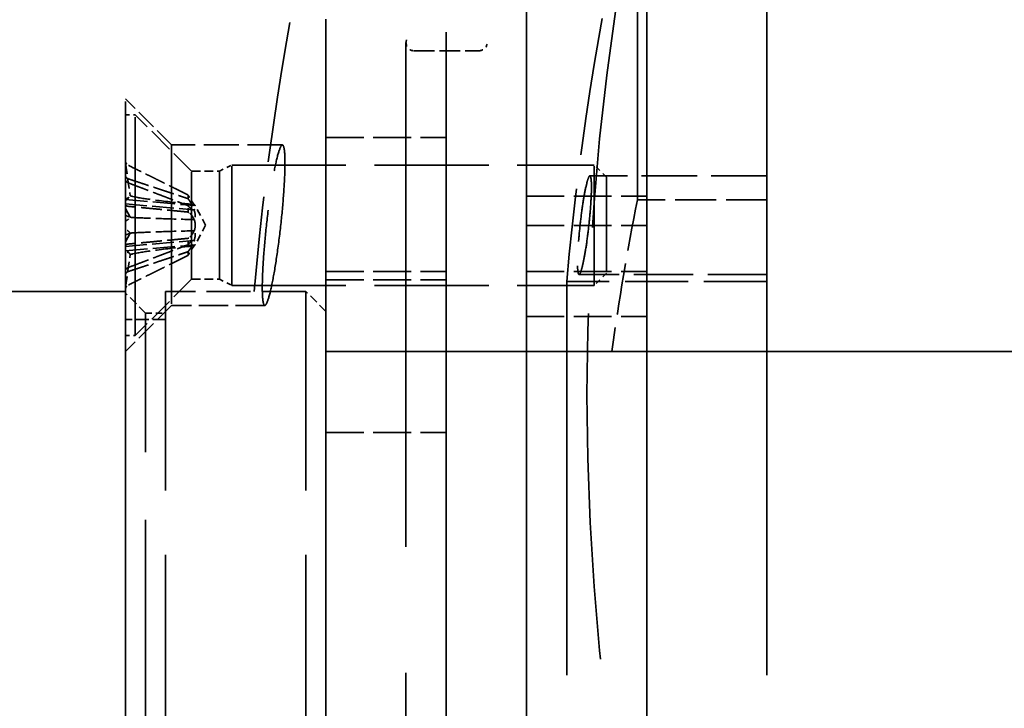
# Model space of a CAD drawing. Header units: millimetres. Extents: x 814 to 3201, y 212 to 4576.
# Tile 37 of 69: x 1398 to 1423, y 4160 to 4178. Entities that reach past the tile are written whole.
import ezdxf

# ---------------------------------------------------------------- set-up
doc = ezdxf.new("R2010")
doc.units = ezdxf.units.MM
doc.header["$LTSCALE"] = 18
doc.linetypes.add('DASHED', pattern=[0.2068, 0.1655, -0.0413])
doc.layers.add('Widoczne (ISO)', color=7, linetype='Continuous', lineweight=50)

msp = doc.modelspace()

# ---------------------------------------------------------------- linework, layer by layer
at = {"layer": 'Widoczne (ISO)', "linetype": 'DASHED', "lineweight": 35, "ltscale": 10.333939}
msp.add_line((1406.071, 4146.814), (1406.071, 4181.814), dxfattribs=at)
at = {"layer": 'Widoczne (ISO)', "linetype": 'DASHED', "lineweight": 35, "ltscale": 2.51606}
for p, q in [((1413.841, 4173.1), (1413.841, 4181.814)), ((1417.071, 4173.1), (1417.071, 4181.814))]:
    msp.add_line(p, q, dxfattribs=at)
at = {"layer": 'Widoczne (ISO)', "linetype": 'DASHED', "lineweight": 35, "ltscale": 2.878971}
msp.add_line((1417.071, 4180.955), (1417.071, 4155.528), dxfattribs=at)
at = {"layer": 'Widoczne (ISO)', "linetype": 'DASHED', "lineweight": 35, "ltscale": 9.665897}
msp.add_line((1406.071, 4147.814), (1406.071, 4180.814), dxfattribs=at)
at = {"layer": 'Widoczne (ISO)', "linetype": 'DASHED', "lineweight": 35, "ltscale": 9.890312}
msp.add_line((1409.071, 4147.814), (1409.071, 4180.814), dxfattribs=at)
at = {"layer": 'Widoczne (ISO)', "linetype": 'DASHED', "lineweight": 35, "ltscale": 2.407391}
for p, q in [((1411.071, 4172.454), (1411.071, 4180.814)), ((1414.071, 4180.814), (1414.071, 4172.454))]:
    msp.add_line(p, q, dxfattribs=at)
at = {"layer": 'Widoczne (ISO)', "linetype": 'DASHED', "lineweight": 35, "ltscale": 2.692245}
for p, q in [((1411.071, 4179.952), (1411.071, 4156.174)), ((1414.071, 4156.174), (1414.071, 4179.952))]:
    msp.add_line(p, q, dxfattribs=at)
at = {"layer": 'Widoczne (ISO)', "linetype": 'DASHED', "lineweight": 35, "ltscale": 8.881499}
msp.add_line((1401.071, 4148.814), (1401.071, 4179.814), dxfattribs=at)
at = {"layer": 'Widoczne (ISO)', "linetype": 'DASHED', "lineweight": 35, "ltscale": 1.566285}
msp.add_line((1408.068, 4177.014), (1408.068, 4169.314), dxfattribs=at)
at = {"layer": 'Widoczne (ISO)', "linetype": 'DASHED', "lineweight": 35, "ltscale": 4.219748}
msp.add_line((1408.068, 4177.014), (1408.068, 4151.614), dxfattribs=at)
at = {"layer": 'Widoczne (ISO)', "linetype": 'DASHED', "lineweight": 35, "ltscale": 0.171673}
msp.add_line((1408.268, 4176.814), (1409.892, 4176.814), dxfattribs=at)
at = {"layer": 'Widoczne (ISO)', "linetype": 'DASHED', "lineweight": 35, "ltscale": 2.09321}
msp.add_line((1401.071, 4169.315), (1401.071, 4175.615), dxfattribs=at)
at = {"layer": 'Widoczne (ISO)', "linetype": 'DASHED', "lineweight": 35, "ltscale": 0.171911}
for p, q in [((1402.221, 4174.465), (1401.071, 4175.615)), ((1402.221, 4170.465), (1401.071, 4169.315))]:
    msp.add_line(p, q, dxfattribs=at)
at = {"layer": 'Widoczne (ISO)', "linetype": 'DASHED', "lineweight": 35, "ltscale": 1.827393}
for p, q in [((1401.071, 4169.715), (1401.071, 4175.215)), ((1401.317, 4169.715), (1401.317, 4175.215))]:
    msp.add_line(p, q, dxfattribs=at)
at = {"layer": 'Widoczne (ISO)', "linetype": 'DASHED', "lineweight": 35, "ltscale": 0.025986}
for p, q in [((1401.071, 4175.215), (1401.317, 4175.215)), ((1401.071, 4169.715), (1401.317, 4169.715))]:
    msp.add_line(p, q, dxfattribs=at)
at = {"layer": 'Widoczne (ISO)', "linetype": 'DASHED', "lineweight": 35, "ltscale": 0.209808}
for p, q in [((1402.721, 4173.811), (1401.317, 4175.215)), ((1402.721, 4171.118), (1401.317, 4169.715))]:
    msp.add_line(p, q, dxfattribs=at)
at = {"layer": 'Widoczne (ISO)', "linetype": 'DASHED', "lineweight": 35, "ltscale": 1.328986}
msp.add_line((1402.221, 4174.465), (1402.221, 4170.465), dxfattribs=at)
at = {"layer": 'Widoczne (ISO)', "linetype": 'DASHED', "lineweight": 35, "ltscale": 0.292368}
msp.add_line((1404.986, 4174.465), (1402.221, 4174.465), dxfattribs=at)
at = {"layer": 'Widoczne (ISO)', "linetype": 'DASHED', "lineweight": 35, "ltscale": 0.996715}
for p, q in [((1406.071, 4174.653), (1406.071, 4169.748)), ((1409.071, 4174.653), (1409.071, 4169.748)), ((1403.721, 4170.965), (1403.721, 4173.965)), ((1412.764, 4170.965), (1412.764, 4173.965)), ((1411.071, 4173.188), (1411.071, 4170.188)), ((1414.071, 4170.188), (1414.071, 4173.188))]:
    msp.add_line(p, q, dxfattribs=at)
at = {"layer": 'Widoczne (ISO)', "linetype": 'DASHED', "lineweight": 35, "ltscale": 0.317196}
for p, q in [((1406.071, 4174.653), (1409.071, 4174.653)), ((1411.071, 4173.188), (1414.071, 4173.188)), ((1411.071, 4172.454), (1414.071, 4172.454)), ((1406.071, 4171.314), (1409.071, 4171.314)), ((1411.071, 4171.314), (1414.071, 4171.314)), ((1406.071, 4171.105), (1409.071, 4171.105)), ((1411.071, 4170.188), (1414.071, 4170.188)), ((1406.071, 4167.295), (1409.071, 4167.295))]:
    msp.add_line(p, q, dxfattribs=at)
at = {"layer": 'Widoczne (ISO)', "linetype": 'DASHED', "lineweight": 35, "ltscale": 0.093995}
for p, q in [((1401.071, 4174.073), (1401.071, 4173.242)), ((1401.071, 4173.711), (1401.071, 4173.019)), ((1401.071, 4173.601), (1401.071, 4173.041)), ((1401.071, 4172.973), (1401.071, 4172.655)), ((1401.071, 4171.957), (1401.071, 4172.274)), ((1401.071, 4171.219), (1401.071, 4171.91)), ((1401.071, 4171.328), (1401.071, 4171.888)), ((1401.071, 4170.857), (1401.071, 4171.688))]:
    msp.add_line(p, q, dxfattribs=at)
at = {"layer": 'Widoczne (ISO)', "linetype": 'DASHED', "lineweight": 35, "ltscale": 0.077202}
for p, q in [((1401.071, 4174.073), (1401.071, 4173.711)), ((1401.071, 4173.601), (1401.071, 4172.973)), ((1401.071, 4171.957), (1401.071, 4171.328)), ((1401.071, 4171.219), (1401.071, 4170.857))]:
    msp.add_line(p, q, dxfattribs=at)
at = {"layer": 'Widoczne (ISO)', "linetype": 'DASHED', "lineweight": 35, "ltscale": 0.099573}
for p, q in [((1401.071, 4174.01), (1401.071, 4173.082)), ((1401.071, 4173.123), (1401.071, 4174.01)), ((1401.071, 4172.88), (1401.071, 4172.712)), ((1401.071, 4172.561), (1401.071, 4172.88)), ((1401.071, 4172.369), (1401.071, 4172.049)), ((1401.071, 4172.049), (1401.071, 4172.217)), ((1401.071, 4170.92), (1401.071, 4171.847)), ((1401.071, 4171.806), (1401.071, 4170.92))]:
    msp.add_line(p, q, dxfattribs=at)
at = {"layer": 'Widoczne (ISO)', "linetype": 'DASHED', "lineweight": 35, "ltscale": 0.089881}
for p, q in [((1401.071, 4174.01), (1401.192, 4173.197)), ((1401.071, 4172.88), (1401.192, 4172.662)), ((1401.071, 4172.049), (1401.192, 4172.268)), ((1401.071, 4170.92), (1401.192, 4171.733))]:
    msp.add_line(p, q, dxfattribs=at)
at = {"layer": 'Widoczne (ISO)', "linetype": 'DASHED', "lineweight": 35, "ltscale": 0.03617}
for p, q in [((1403.414, 4173.811), (1403.721, 4173.965)), ((1403.414, 4171.118), (1403.721, 4170.965))]:
    msp.add_line(p, q, dxfattribs=at)
at = {"layer": 'Widoczne (ISO)', "linetype": 'DASHED', "lineweight": 35, "ltscale": 0.956354}
for p, q in [((1403.721, 4173.965), (1412.764, 4173.965)), ((1403.721, 4170.965), (1412.764, 4170.965))]:
    msp.add_line(p, q, dxfattribs=at)
at = {"layer": 'Widoczne (ISO)', "linetype": 'DASHED', "lineweight": 35, "ltscale": 0.045786}
for p, q in [((1413.071, 4173.658), (1412.764, 4173.965)), ((1413.071, 4171.271), (1412.764, 4170.965))]:
    msp.add_line(p, q, dxfattribs=at)
at = {"layer": 'Widoczne (ISO)', "linetype": 'DASHED', "lineweight": 35, "ltscale": 0.894799}
for p, q in [((1402.721, 4171.118), (1402.721, 4173.811)), ((1403.414, 4171.118), (1403.414, 4173.811))]:
    msp.add_line(p, q, dxfattribs=at)
at = {"layer": 'Widoczne (ISO)', "linetype": 'DASHED', "lineweight": 35, "ltscale": 0.073224}
for p, q in [((1402.721, 4173.811), (1403.414, 4173.811)), ((1402.721, 4171.118), (1403.414, 4171.118))]:
    msp.add_line(p, q, dxfattribs=at)
at = {"layer": 'Widoczne (ISO)', "linetype": 'DASHED', "lineweight": 35, "ltscale": 0.335752}
for p, q in [((1406.071, 4173.558), (1406.071, 4171.105)), ((1409.071, 4173.558), (1409.071, 4171.105)), ((1406.071, 4167.295), (1406.071, 4169.748)), ((1409.071, 4167.295), (1409.071, 4169.748))]:
    msp.add_line(p, q, dxfattribs=at)
at = {"layer": 'Widoczne (ISO)', "linetype": 'DASHED', "lineweight": 35, "ltscale": 0.46697}
msp.add_line((1417.071, 4173.694), (1412.654, 4173.694), dxfattribs=at)
at = {"layer": 'Widoczne (ISO)', "linetype": 'DASHED', "lineweight": 35, "ltscale": 0.792883}
msp.add_line((1413.071, 4173.658), (1413.071, 4171.271), dxfattribs=at)
at = {"layer": 'Widoczne (ISO)', "linetype": 'DASHED', "lineweight": 35, "ltscale": 0.816956}
msp.add_line((1417.071, 4173.694), (1417.071, 4171.235), dxfattribs=at)
at = {"layer": 'Widoczne (ISO)', "linetype": 'DASHED', "lineweight": 35, "ltscale": 0.036577}
for p, q in [((1401.071, 4173.242), (1401.071, 4173.105)), ((1401.071, 4173.082), (1401.071, 4172.994)), ((1401.071, 4173.019), (1401.071, 4172.712)), ((1401.071, 4172.655), (1401.071, 4172.369)), ((1401.071, 4172.561), (1401.071, 4172.274)), ((1401.071, 4172.217), (1401.071, 4171.91)), ((1401.071, 4171.935), (1401.071, 4171.847)), ((1401.071, 4171.825), (1401.071, 4171.688))]:
    msp.add_line(p, q, dxfattribs=at)
at = {"layer": 'Widoczne (ISO)', "linetype": 'DASHED', "lineweight": 35, "ltscale": 0.019364}
for p, q in [((1402.634, 4173.125), (1402.634, 4173.217)), ((1402.634, 4172.792), (1402.634, 4172.951)), ((1402.634, 4171.978), (1402.634, 4172.137)), ((1402.634, 4171.713), (1402.634, 4171.804))]:
    msp.add_line(p, q, dxfattribs=at)
at = {"layer": 'Widoczne (ISO)', "linetype": 'DASHED', "lineweight": 35, "ltscale": 0.184705}
for p, q in [((1401.071, 4173.105), (1402.811, 4172.952)), ((1401.071, 4171.825), (1402.811, 4171.977))]:
    msp.add_line(p, q, dxfattribs=at)
at = {"layer": 'Widoczne (ISO)', "linetype": 'DASHED', "lineweight": 35, "ltscale": 0.180225}
for p, q in [((1401.071, 4172.994), (1402.769, 4172.845)), ((1401.071, 4171.935), (1402.769, 4172.084))]:
    msp.add_line(p, q, dxfattribs=at)
at = {"layer": 'Widoczne (ISO)', "linetype": 'DASHED', "lineweight": 35, "ltscale": 0.341497}
msp.add_line((1417.071, 4173.1), (1413.841, 4173.1), dxfattribs=at)
at = {"layer": 'Widoczne (ISO)', "linetype": 'DASHED', "lineweight": 35, "ltscale": 0.428613}
msp.add_line((1417.071, 4169.314), (1417.071, 4173.1), dxfattribs=at)
at = {"layer": 'Widoczne (ISO)', "linetype": 'DASHED', "lineweight": 35, "ltscale": 0.058329}
for q in [(1402.811, 4172.952), (1402.811, 4171.977)]:
    msp.add_line((1403.071, 4172.465), q, dxfattribs=at)
at = {"layer": 'Widoczne (ISO)', "linetype": 'DASHED', "lineweight": 35, "ltscale": 0.355463}
for p, q in [((1411.071, 4169.314), (1411.071, 4172.454)), ((1414.071, 4172.454), (1414.071, 4169.314))]:
    msp.add_line(p, q, dxfattribs=at)
at = {"layer": 'Widoczne (ISO)', "linetype": 'DASHED', "lineweight": 35, "ltscale": 0.582001}
msp.add_line((1406.071, 4171.314), (1406.071, 4170.314), dxfattribs=at)
at = {"layer": 'Widoczne (ISO)', "linetype": 'DASHED', "lineweight": 35, "ltscale": 0.755314}
msp.add_line((1409.071, 4171.314), (1409.071, 4169.314), dxfattribs=at)
at = {"layer": 'Widoczne (ISO)', "linetype": 'DASHED', "lineweight": 35, "ltscale": 3.473641}
for p, q in [((1411.071, 4157.314), (1411.071, 4171.314)), ((1414.071, 4171.314), (1414.071, 4157.314))]:
    msp.add_line(p, q, dxfattribs=at)
at = {"layer": 'Widoczne (ISO)', "linetype": 'DASHED', "lineweight": 35, "ltscale": 3.294508}
for p, q in [((1412.075, 4171.064), (1412.075, 4157.564)), ((1417.071, 4171.064), (1417.071, 4157.564))]:
    msp.add_line(p, q, dxfattribs=at)
at = {"layer": 'Widoczne (ISO)', "linetype": 'DASHED', "lineweight": 35, "ltscale": 0.528265}
msp.add_line((1417.071, 4171.064), (1412.075, 4171.064), dxfattribs=at)
at = {"layer": 'Widoczne (ISO)', "linetype": 'DASHED', "lineweight": 35, "ltscale": 0.495519}
msp.add_line((1417.071, 4171.235), (1412.385, 4171.235), dxfattribs=at)
at = {"layer": 'Widoczne (ISO)', "linetype": 'DASHED', "lineweight": 35, "ltscale": 5.922757}
msp.add_line((1401.071, 4170.814), (1345.071, 4170.814), dxfattribs=at)
at = {"layer": 'Widoczne (ISO)', "linetype": 'DASHED', "lineweight": 35, "ltscale": 2.159665}
for p, q in [((1401.071, 4170.814), (1401.071, 4157.814)), ((1402.071, 4157.814), (1402.071, 4170.814)), ((1405.571, 4157.814), (1405.571, 4170.814))]:
    msp.add_line(p, q, dxfattribs=at)
at = {"layer": 'Widoczne (ISO)', "linetype": 'DASHED', "lineweight": 35, "ltscale": 0.074687}
for p, q in [((1401.571, 4170.273), (1401.071, 4170.773)), ((1406.071, 4170.314), (1405.571, 4170.814))]:
    msp.add_line(p, q, dxfattribs=at)
at = {"layer": 'Widoczne (ISO)', "linetype": 'DASHED', "lineweight": 35, "ltscale": 0.370079}
msp.add_line((1405.571, 4170.814), (1402.071, 4170.814), dxfattribs=at)
at = {"layer": 'Widoczne (ISO)', "linetype": 'DASHED', "lineweight": 35, "ltscale": 2.271106}
msp.add_line((1401.571, 4158.356), (1401.571, 4170.273), dxfattribs=at)
at = {"layer": 'Widoczne (ISO)', "linetype": 'DASHED', "lineweight": 35, "ltscale": 0.052783}
msp.add_line((1401.571, 4170.273), (1402.071, 4170.273), dxfattribs=at)
at = {"layer": 'Widoczne (ISO)', "linetype": 'DASHED', "lineweight": 35, "ltscale": 0.245917}
msp.add_line((1404.547, 4170.465), (1402.221, 4170.465), dxfattribs=at)
at = {"layer": 'Widoczne (ISO)', "linetype": 'DASHED', "lineweight": 35, "ltscale": 1.993529}
msp.add_line((1406.071, 4170.314), (1406.071, 4158.314), dxfattribs=at)
at = {"layer": 'Widoczne (ISO)', "linetype": 'DASHED', "lineweight": 35, "ltscale": 0.105665}
msp.add_line((1402.071, 4170.114), (1401.071, 4170.114), dxfattribs=at)
at = {"layer": 'Widoczne (ISO)', "linetype": 'DASHED', "lineweight": 35, "ltscale": 6.345819}
msp.add_line((1406.071, 4169.314), (1466.071, 4169.314), dxfattribs=at)
at = {"layer": 'Widoczne (ISO)', "linetype": 'DASHED', "lineweight": 35, "ltscale": 0.894676}
for p, q in [((1406.071, 4167.295), (1406.071, 4159.447)), ((1409.071, 4167.295), (1409.071, 4159.447))]:
    msp.add_line(p, q, dxfattribs=at)
at = {"layer": 'Widoczne (ISO)', "linetype": 'DASHED', "lineweight": 35, "ltscale": 23.944069}
msp.add_arc((1481.982, 4164.314), 75, 189.77538, 170.22462, dxfattribs=at)
at = {"layer": 'Widoczne (ISO)', "linetype": 'DASHED', "lineweight": 35, "ltscale": 1.179675}
msp.add_arc((1479, 4164.314), 75, 166.5066, 175.02813, dxfattribs=at)
at = {"layer": 'Widoczne (ISO)', "linetype": 'DASHED', "lineweight": 35, "ltscale": 1.15313}
msp.add_arc((1486.771, 4164.314), 75, 166.5066, 174.83639, dxfattribs=at)
at = {"layer": 'Widoczne (ISO)', "linetype": 'DASHED', "lineweight": 35, "ltscale": 0.003509}
msp.add_arc((1408.268, 4177.014), 0.2, 170.2246, 180, dxfattribs=at)
at = {"layer": 'Widoczne (ISO)', "linetype": 'DASHED', "lineweight": 35, "ltscale": 0.033127}
msp.add_arc((1408.268, 4177.014), 0.2, 180, 270, dxfattribs=at)
at = {"layer": 'Widoczne (ISO)', "linetype": 'DASHED', "lineweight": 35, "ltscale": 0.029438}
msp.add_arc((1409.892, 4177.014), 0.2, 270, 350.0088, dxfattribs=at)
at = {"layer": 'Widoczne (ISO)', "linetype": 'DASHED', "lineweight": 35, "ltscale": 2.895371}
msp.add_ellipse((1486.771, 4168.241), major_axis=(-74.189, 0), ratio=0.934093, start_param=6.098681, end_param=6.46769, dxfattribs=at)
at = {"layer": 'Widoczne (ISO)', "linetype": 'DASHED', "lineweight": 35, "ltscale": 0.018689}
for centre, major_axis, ratio, start_param, end_param in [((1400.865, 4173.212), (-0.337, -0.05), 0.553017, 2.139927, 2.796234), ((1400.865, 4173.308), (0.335, -0.09), 0.509907, 5.500609, 6.156917), ((1400.865, 4172.856), (-0.338, 0.193), 0.076827, 2.26632, 2.922628), ((1400.865, 4172.501), (0.337, 0.188), 0.1485, 5.281103, 5.937411), ((1400.865, 4172.428), (0.337, -0.188), 0.1485, 0.345774, 1.002082), ((1400.865, 4172.073), (-0.338, -0.193), 0.076827, 3.360557, 4.016865), ((1400.865, 4171.717), (-0.337, 0.05), 0.553017, 3.486951, 4.143259), ((1400.865, 4171.622), (0.335, 0.09), 0.509907, 0.126268, 0.782576)]:
    msp.add_ellipse(centre, major_axis=major_axis, ratio=ratio, start_param=start_param, end_param=end_param, dxfattribs=at)
at = {"layer": 'Widoczne (ISO)', "linetype": 'DASHED', "lineweight": 35, "ltscale": 0.433996}
msp.add_ellipse((1486.771, 4160.387), major_axis=(-74.189, 0), ratio=0.934093, start_param=6.098681, end_param=6.154004, dxfattribs=at)
at = {"layer": 'Widoczne (ISO)', "linetype": 'DASHED', "lineweight": 35, "ltscale": 1.335418}
msp.add_open_spline([(1404.766, 4171.204), (1404.73, 4171.009), (1404.692, 4170.832), (1404.623, 4170.578), (1404.591, 4170.5), (1404.541, 4170.45), (1404.519, 4170.472), (1404.491, 4170.624), (1404.484, 4170.754), (1404.484, 4171.07), (1404.491, 4171.278), (1404.519, 4171.746), (1404.541, 4172.006), (1404.591, 4172.506), (1404.623, 4172.778), (1404.692, 4173.291), (1404.73, 4173.53), (1404.801, 4173.921), (1404.839, 4174.097), (1404.909, 4174.351), (1404.941, 4174.429), (1404.992, 4174.48), (1405.013, 4174.457), (1405.042, 4174.305), (1405.049, 4174.175), (1405.049, 4173.859), (1405.042, 4173.651), (1405.013, 4173.183), (1404.992, 4172.923), (1404.941, 4172.424), (1404.909, 4172.151), (1404.839, 4171.639), (1404.801, 4171.399), (1404.766, 4171.204)], degree=3, knots=[0, 0, 0, 0, 0.076125, 0.076125, 0.15225, 0.15225, 0.227548, 0.227548, 0.302846, 0.302846, 0.378145, 0.378145, 0.453443, 0.453443, 0.529568, 0.529568, 0.605692, 0.605692, 0.681822, 0.681822, 0.757951, 0.757951, 0.83325, 0.83325, 0.908548, 0.908548, 0.983847, 0.983847, 1.059146, 1.059146, 1.135275, 1.135275, 1.211404, 1.211404, 1.211404, 1.211404], dxfattribs=at)
at = {"layer": 'Widoczne (ISO)', "linetype": 'DASHED', "lineweight": 35, "ltscale": 0.016263}
for points, knots in [([(1401.071, 4174.073), (1401.071, 4174.057), (1401.075, 4174.038), (1401.088, 4174.007), (1401.099, 4173.991), (1401.121, 4173.97), (1401.135, 4173.96), (1401.148, 4173.954)], [0.02076039, 0.02076039, 0.02076039, 0.02076039, 0.02593303, 0.02593303, 0.03109721, 0.03109721, 0.03532758, 0.03532758, 0.03532758, 0.03532758]), ([(1401.148, 4173.618), (1401.135, 4173.623), (1401.121, 4173.629), (1401.099, 4173.645), (1401.088, 4173.658), (1401.075, 4173.682), (1401.071, 4173.697), (1401.071, 4173.711)], [0.04758377, 0.04758377, 0.04758377, 0.04758377, 0.05181414, 0.05181414, 0.05697832, 0.05697832, 0.06215096, 0.06215096, 0.06215096, 0.06215096]), ([(1401.148, 4173.517), (1401.135, 4173.522), (1401.121, 4173.529), (1401.099, 4173.545), (1401.088, 4173.556), (1401.075, 4173.577), (1401.071, 4173.59), (1401.071, 4173.601)], [0.04758377, 0.04758377, 0.04758377, 0.04758377, 0.05181414, 0.05181414, 0.05697832, 0.05697832, 0.06215096, 0.06215096, 0.06215096, 0.06215096]), ([(1401.071, 4172.973), (1401.071, 4172.966), (1401.075, 4172.96), (1401.088, 4172.949), (1401.099, 4172.944), (1401.121, 4172.938), (1401.135, 4172.936), (1401.148, 4172.934)], [0.02076039, 0.02076039, 0.02076039, 0.02076039, 0.02593303, 0.02593303, 0.03109721, 0.03109721, 0.03532758, 0.03532758, 0.03532758, 0.03532758]), ([(1401.071, 4171.957), (1401.071, 4171.963), (1401.075, 4171.97), (1401.088, 4171.98), (1401.099, 4171.985), (1401.121, 4171.991), (1401.135, 4171.994), (1401.148, 4171.995)], [0.02076039, 0.02076039, 0.02076039, 0.02076039, 0.02593303, 0.02593303, 0.03109721, 0.03109721, 0.03532758, 0.03532758, 0.03532758, 0.03532758]), ([(1401.148, 4171.412), (1401.135, 4171.407), (1401.121, 4171.4), (1401.099, 4171.385), (1401.088, 4171.373), (1401.075, 4171.352), (1401.071, 4171.339), (1401.071, 4171.328)], [0.04758377, 0.04758377, 0.04758377, 0.04758377, 0.05181414, 0.05181414, 0.05697832, 0.05697832, 0.06215096, 0.06215096, 0.06215096, 0.06215096]), ([(1401.148, 4171.311), (1401.135, 4171.307), (1401.121, 4171.3), (1401.099, 4171.284), (1401.088, 4171.272), (1401.075, 4171.248), (1401.071, 4171.232), (1401.071, 4171.219)], [0.04758377, 0.04758377, 0.04758377, 0.04758377, 0.05181414, 0.05181414, 0.05697832, 0.05697832, 0.06215096, 0.06215096, 0.06215096, 0.06215096]), ([(1401.071, 4170.857), (1401.071, 4170.873), (1401.075, 4170.892), (1401.088, 4170.922), (1401.099, 4170.938), (1401.121, 4170.96), (1401.135, 4170.969), (1401.148, 4170.976)], [0.02076039, 0.02076039, 0.02076039, 0.02076039, 0.02593303, 0.02593303, 0.03109721, 0.03109721, 0.03532758, 0.03532758, 0.03532758, 0.03532758])]:
    msp.add_open_spline(points, degree=3, knots=knots, dxfattribs=at)
at = {"layer": 'Widoczne (ISO)', "linetype": 'DASHED', "lineweight": 35, "ltscale": 0.176029}
for points, weights in [([(1402.634, 4173.217), (1402.122, 4173.474), (1401.148, 4173.954)], [1, 1.0526638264, 1.00378810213]), ([(1401.148, 4173.618), (1402.122, 4173.297), (1402.634, 4173.125)], [1.00378810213, 1.0526638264, 1]), ([(1401.148, 4173.517), (1402.122, 4173.148), (1402.634, 4172.951)], [1.00378810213, 1.0526638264, 1]), ([(1402.634, 4172.792), (1402.122, 4172.842), (1401.148, 4172.934)], [1, 1.0526638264, 1.00378810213]), ([(1402.634, 4172.137), (1402.122, 4172.087), (1401.148, 4171.995)], [1, 1.0526638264, 1.00378810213]), ([(1401.148, 4171.412), (1402.122, 4171.781), (1402.634, 4171.978)], [1.00378810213, 1.0526638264, 1]), ([(1401.148, 4171.311), (1402.122, 4171.632), (1402.634, 4171.804)], [1.00378810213, 1.0526638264, 1]), ([(1402.634, 4171.713), (1402.122, 4171.456), (1401.148, 4170.976)], [1, 1.0526638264, 1.00378810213])]:
    msp.add_rational_spline(points, weights, degree=2, dxfattribs=at)
at = {"layer": 'Widoczne (ISO)', "linetype": 'DASHED', "lineweight": 35, "ltscale": 0.820908}
msp.add_open_spline([(1412.693, 4173.419), (1412.693, 4173.516), (1412.689, 4173.596), (1412.671, 4173.69), (1412.658, 4173.703), (1412.627, 4173.672), (1412.607, 4173.624), (1412.565, 4173.468), (1412.541, 4173.36), (1412.498, 4173.12), (1412.474, 4172.972), (1412.431, 4172.657), (1412.412, 4172.49), (1412.381, 4172.183), (1412.368, 4172.023), (1412.35, 4171.735), (1412.346, 4171.608), (1412.346, 4171.413), (1412.35, 4171.333), (1412.368, 4171.24), (1412.381, 4171.226), (1412.412, 4171.257), (1412.431, 4171.305), (1412.474, 4171.461), (1412.498, 4171.57), (1412.541, 4171.809), (1412.565, 4171.957), (1412.607, 4172.272), (1412.627, 4172.439), (1412.658, 4172.746), (1412.671, 4172.907), (1412.689, 4173.194), (1412.693, 4173.322), (1412.693, 4173.419)], degree=3, knots=[0, 0, 0, 0, 0.0462899, 0.0462899, 0.0925797, 0.0925797, 0.1393794, 0.1393794, 0.1861791, 0.1861791, 0.2329772, 0.2329772, 0.2797752, 0.2797752, 0.3260649, 0.3260649, 0.3723546, 0.3723546, 0.4186443, 0.4186443, 0.464934, 0.464934, 0.511732, 0.511732, 0.55853, 0.55853, 0.6053298, 0.6053298, 0.6521295, 0.6521295, 0.6984193, 0.6984193, 0.7447092, 0.7447092, 0.7447092, 0.7447092], dxfattribs=at)
at = {"layer": 'Widoczne (ISO)', "linetype": 'DASHED', "lineweight": 35, "ltscale": 0.002975}
for points, weights in [([(1402.648, 4173.192), (1402.641, 4173.204), (1402.634, 4173.217)], [1.02927435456, 1.01465889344, 1]), ([(1402.634, 4173.125), (1402.641, 4173.115), (1402.648, 4173.106)], [1, 1.01465889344, 1.02927435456]), ([(1402.634, 4172.951), (1402.641, 4172.942), (1402.648, 4172.934)], [1, 1.01465889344, 1.02927435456]), ([(1402.648, 4172.784), (1402.641, 4172.788), (1402.634, 4172.792)], [1.02927435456, 1.01465889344, 1]), ([(1402.648, 4172.145), (1402.641, 4172.141), (1402.634, 4172.137)], [1.02927435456, 1.01465889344, 1]), ([(1402.634, 4171.978), (1402.641, 4171.987), (1402.648, 4171.995)], [1, 1.01465889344, 1.02927435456]), ([(1402.634, 4171.804), (1402.641, 4171.814), (1402.648, 4171.823)], [1, 1.01465889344, 1.02927435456]), ([(1402.648, 4171.737), (1402.641, 4171.725), (1402.634, 4171.713)], [1.02927435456, 1.01465889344, 1])]:
    msp.add_rational_spline(points, weights, degree=2, dxfattribs=at)
at = {"layer": 'Widoczne (ISO)', "linetype": 'DASHED', "lineweight": 35, "ltscale": 0.170484}
for points in [[(1401.192, 4173.197), (1401.214, 4173.191), (1401.236, 4173.185), (1401.41, 4173.145), (1401.597, 4173.119), (1402.037, 4173.06), (1402.322, 4173.028), (1402.669, 4172.991), (1402.728, 4172.984), (1402.788, 4172.978)], [(1401.192, 4172.662), (1401.214, 4172.66), (1401.236, 4172.658), (1401.41, 4172.648), (1401.597, 4172.641), (1402.037, 4172.625), (1402.322, 4172.616), (1402.669, 4172.606), (1402.728, 4172.604), (1402.788, 4172.603)], [(1401.192, 4172.268), (1401.214, 4172.269), (1401.236, 4172.271), (1401.41, 4172.282), (1401.597, 4172.289), (1402.037, 4172.305), (1402.322, 4172.313), (1402.669, 4172.323), (1402.728, 4172.325), (1402.788, 4172.327)], [(1401.192, 4171.733), (1401.214, 4171.739), (1401.236, 4171.744), (1401.41, 4171.784), (1401.597, 4171.81), (1402.037, 4171.87), (1402.322, 4171.902), (1402.669, 4171.939), (1402.728, 4171.945), (1402.788, 4171.951)]]:
    msp.add_open_spline(points, degree=3, knots=[-2.7963552, -2.7963552, -2.7963552, -2.7963552, -2.7900399, -2.7900399, -2.7426847, -2.7426847, -2.6569758, -2.6569758, -2.6392228, -2.6392228, -2.6392228, -2.6392228], dxfattribs=at)
at = {"layer": 'Widoczne (ISO)', "linetype": 'DASHED', "lineweight": 35, "ltscale": 0.063795}
for points, knots in [([(1402.788, 4172.978), (1402.792, 4172.973), (1402.796, 4172.969), (1402.807, 4172.956), (1402.811, 4172.952), (1402.811, 4172.953), (1402.807, 4172.958), (1402.791, 4172.976), (1402.78, 4172.99), (1402.755, 4173.024), (1402.738, 4173.047), (1402.702, 4173.101), (1402.683, 4173.131), (1402.666, 4173.161), (1402.66, 4173.171), (1402.654, 4173.181), (1402.648, 4173.192)], [-0.05372527, -0.05372527, -0.05372527, -0.05372527, -0.04982808, -0.04982808, -0.04051932, -0.04051932, -0.03121055, -0.03121055, -0.02190179, -0.02190179, -0.01095089, -0.01095089, 0, 0, 0, 0.00382906, 0.00382906, 0.00382906, 0.00382906]), ([(1402.648, 4173.106), (1402.654, 4173.097), (1402.66, 4173.088), (1402.683, 4173.053), (1402.702, 4173.022), (1402.738, 4172.956), (1402.755, 4172.92), (1402.78, 4172.858), (1402.791, 4172.826), (1402.807, 4172.763), (1402.811, 4172.732), (1402.811, 4172.678), (1402.807, 4172.651), (1402.796, 4172.62), (1402.792, 4172.611), (1402.788, 4172.603)], [0.13976647, 0.13976647, 0.13976647, 0.13976647, 0.14359553, 0.14359553, 0.15454642, 0.15454642, 0.16549732, 0.16549732, 0.17480608, 0.17480608, 0.18411485, 0.18411485, 0.19342361, 0.19342361, 0.1973208, 0.1973208, 0.1973208, 0.1973208]), ([(1402.648, 4172.934), (1402.654, 4172.926), (1402.66, 4172.919), (1402.683, 4172.894), (1402.702, 4172.877), (1402.738, 4172.853), (1402.755, 4172.847), (1402.78, 4172.844), (1402.791, 4172.847), (1402.807, 4172.861), (1402.811, 4172.874), (1402.811, 4172.904), (1402.807, 4172.925), (1402.796, 4172.958), (1402.792, 4172.968), (1402.788, 4172.978)], [0.13976647, 0.13976647, 0.13976647, 0.13976647, 0.14359553, 0.14359553, 0.15454642, 0.15454642, 0.16549732, 0.16549732, 0.17480608, 0.17480608, 0.18411485, 0.18411485, 0.19342361, 0.19342361, 0.1973208, 0.1973208, 0.1973208, 0.1973208]), ([(1402.788, 4172.327), (1402.792, 4172.339), (1402.796, 4172.351), (1402.807, 4172.396), (1402.811, 4172.429), (1402.811, 4172.491), (1402.807, 4172.524), (1402.791, 4172.586), (1402.78, 4172.614), (1402.755, 4172.667), (1402.738, 4172.695), (1402.702, 4172.74), (1402.683, 4172.759), (1402.666, 4172.772), (1402.66, 4172.776), (1402.654, 4172.78), (1402.648, 4172.784)], [-0.05372527, -0.05372527, -0.05372527, -0.05372527, -0.04982808, -0.04982808, -0.04051932, -0.04051932, -0.03121055, -0.03121055, -0.02190179, -0.02190179, -0.01095089, -0.01095089, 0, 0, 0, 0.00382906, 0.00382906, 0.00382906, 0.00382906]), ([(1402.788, 4172.603), (1402.792, 4172.591), (1402.796, 4172.578), (1402.807, 4172.534), (1402.811, 4172.501), (1402.811, 4172.439), (1402.807, 4172.406), (1402.791, 4172.344), (1402.78, 4172.315), (1402.755, 4172.262), (1402.738, 4172.235), (1402.702, 4172.189), (1402.683, 4172.171), (1402.666, 4172.158), (1402.66, 4172.153), (1402.654, 4172.149), (1402.648, 4172.145)], [-0.05372527, -0.05372527, -0.05372527, -0.05372527, -0.04982808, -0.04982808, -0.04051932, -0.04051932, -0.03121055, -0.03121055, -0.02190179, -0.02190179, -0.01095089, -0.01095089, 0, 0, 0, 0.00382906, 0.00382906, 0.00382906, 0.00382906]), ([(1402.648, 4171.823), (1402.654, 4171.832), (1402.66, 4171.841), (1402.683, 4171.876), (1402.702, 4171.907), (1402.738, 4171.974), (1402.755, 4172.009), (1402.78, 4172.071), (1402.791, 4172.103), (1402.807, 4172.166), (1402.811, 4172.197), (1402.811, 4172.251), (1402.807, 4172.278), (1402.796, 4172.31), (1402.792, 4172.319), (1402.788, 4172.327)], [0.13976647, 0.13976647, 0.13976647, 0.13976647, 0.14359553, 0.14359553, 0.15454642, 0.15454642, 0.16549732, 0.16549732, 0.17480608, 0.17480608, 0.18411485, 0.18411485, 0.19342361, 0.19342361, 0.1973208, 0.1973208, 0.1973208, 0.1973208]), ([(1402.648, 4171.995), (1402.654, 4172.003), (1402.66, 4172.01), (1402.683, 4172.036), (1402.702, 4172.053), (1402.738, 4172.076), (1402.755, 4172.083), (1402.78, 4172.085), (1402.791, 4172.083), (1402.807, 4172.068), (1402.811, 4172.056), (1402.811, 4172.025), (1402.807, 4172.005), (1402.796, 4171.972), (1402.792, 4171.962), (1402.788, 4171.951)], [0.13976647, 0.13976647, 0.13976647, 0.13976647, 0.14359553, 0.14359553, 0.15454642, 0.15454642, 0.16549732, 0.16549732, 0.17480608, 0.17480608, 0.18411485, 0.18411485, 0.19342361, 0.19342361, 0.1973208, 0.1973208, 0.1973208, 0.1973208]), ([(1402.788, 4171.951), (1402.792, 4171.956), (1402.796, 4171.961), (1402.807, 4171.973), (1402.811, 4171.977), (1402.811, 4171.977), (1402.807, 4171.972), (1402.791, 4171.953), (1402.78, 4171.939), (1402.755, 4171.906), (1402.738, 4171.882), (1402.702, 4171.828), (1402.683, 4171.798), (1402.666, 4171.769), (1402.66, 4171.758), (1402.654, 4171.748), (1402.648, 4171.737)], [-0.05372527, -0.05372527, -0.05372527, -0.05372527, -0.04982808, -0.04982808, -0.04051932, -0.04051932, -0.03121055, -0.03121055, -0.02190179, -0.02190179, -0.01095089, -0.01095089, 0, 0, 0, 0.00382906, 0.00382906, 0.00382906, 0.00382906])]:
    msp.add_open_spline(points, degree=3, knots=knots, dxfattribs=at)

doc.saveas('drawing.dxf')
